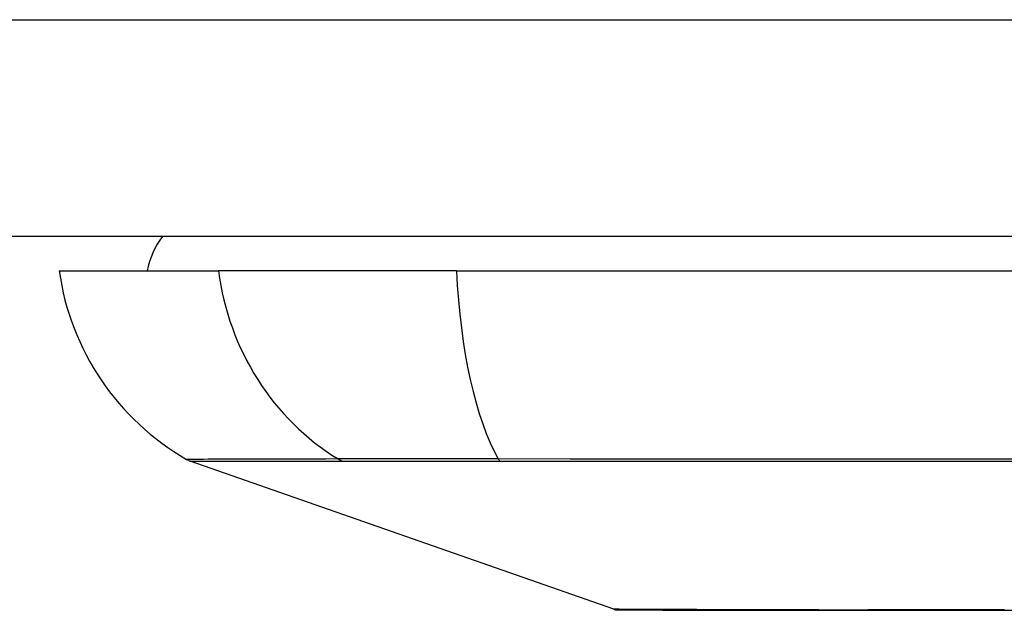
# Model space of a CAD drawing. Header units: inches. Extents: x 28 to 747, y 82 to 346.
# Tile 44 of 246: x 170.293 to 170.743, y 81.828 to 82.098. Entities that reach past the tile are written whole.
import ezdxf

# ---------------------------------------------------------------- set-up
doc = ezdxf.new("R2010")
doc.units = ezdxf.units.IN
doc.header["$MEASUREMENT"] = 0
doc.layers.add('Visible Edges(ANSI)', color=7, linetype='Continuous', lineweight=25)
doc.layers.add('Visible Tangent Edges(ANSI)', color=7, linetype='Continuous', lineweight=25)

msp = doc.modelspace()

# ---------------------------------------------------------------- linework, layer by layer
at = {"layer": 'Visible Edges(ANSI)'}
for p, q in [((172.2465532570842, 81.99854244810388), (100.6415532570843, 81.9985424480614)), ((170.3113170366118, 81.9827944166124), (170.3840794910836, 81.98279441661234)), ((170.4928652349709, 81.98279441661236), (170.3840794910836, 81.98279441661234)), ((170.4928652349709, 81.98279441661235), (171.3502412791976, 81.98279441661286)), ((170.5647444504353, 81.82814993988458), (170.3712092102, 81.89588727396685))]:
    msp.add_line(p, q, dxfattribs=at)
at = {"layer": 'Visible Edges(ANSI)', "flags": 128}
msp.add_lwpolyline([(170.566355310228, 81.82787369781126), (170.5667859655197, 81.8278723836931), (170.56807574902, 81.82786853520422), (170.5702174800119, 81.8278622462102), (170.5731964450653, 81.8278537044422), (170.5770008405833, 81.82784323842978), (170.5816391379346, 81.82783094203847), (170.5871116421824, 81.82781714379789), (170.5934053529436, 81.82780217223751), (170.6005010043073, 81.82778630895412), (170.6083725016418, 81.82776988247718), (170.6169887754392, 81.82775317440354), (170.6263112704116, 81.8277363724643), (170.6363149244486, 81.82771975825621), (170.6470082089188, 81.82770309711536), (170.6583728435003, 81.82769047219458), (170.6703697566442, 81.82768629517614), (170.6829619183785, 81.82769080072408), (170.6961382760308, 81.82770375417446), (170.7098615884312, 81.82772013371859), (170.7240798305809, 81.82773674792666), (170.7387766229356, 81.8277535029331), (170.753965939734, 81.82777016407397)], dxfattribs=at)
at = {"layer": 'Visible Edges(ANSI)'}
for centre, radius, start, end in [((170.3900571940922, 81.97492040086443), 0.0393700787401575, 143.130102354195, 168.4630409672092), ((170.4282946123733, 81.99911234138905), 0.1181102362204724, 187.9412965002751, 240.183114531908), ((170.3744606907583, 81.90517721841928), 0.0098425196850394, 240.1831145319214, 250.7099537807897), ((170.5663701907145, 81.83279491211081), 0.0049212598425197, 250.7099537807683, 269.8268552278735)]:
    msp.add_arc(centre, radius, start, end, dxfattribs=at)
at = {"layer": 'Visible Tangent Edges(ANSI)'}
for p, q in [((100.6415532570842, 82.09754244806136), (172.2465532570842, 82.09754244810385)), ((170.4408286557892, 81.89585166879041), (170.4409973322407, 81.89585115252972)), ((170.5127459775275, 81.89585115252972), (170.5132181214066, 81.89585166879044))]:
    msp.add_line(p, q, dxfattribs=at)
at = {"layer": 'Visible Tangent Edges(ANSI)', "flags": 128}
for points in [[(170.4387352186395, 81.89683983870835), (170.4331745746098, 81.8968154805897), (170.4278031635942, 81.89681247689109), (170.422672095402, 81.89680064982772), (170.4177704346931, 81.89678802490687), (170.4130985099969, 81.89677563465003), (170.4086581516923, 81.89676343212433), (170.4044509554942, 81.89675155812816), (170.4004784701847, 81.89674001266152), (170.3967422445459, 81.89672884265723), (170.3932434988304, 81.89671809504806), (170.3899832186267, 81.8967078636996), (170.3869623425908, 81.89669814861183), (170.3841819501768, 81.89668899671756), (170.381642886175, 81.89668050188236), (170.3793454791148, 81.89667266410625), (170.3772900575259, 81.89666553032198), (170.3754768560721, 81.8966591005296), (170.3739062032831, 81.89665351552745), (170.3725781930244, 81.89664872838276), (170.371492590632, 81.89664478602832), (170.3706489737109, 81.89664168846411), (170.3700469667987, 81.89663948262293), (170.3696861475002, 81.89663812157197), (170.3695661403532, 81.89663769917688)], [(170.3712087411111, 81.89588724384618), (170.3713299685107, 81.8958871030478), (170.371694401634, 81.8958866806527), (170.372302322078, 81.89588597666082), (170.3731541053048, 81.89588503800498), (170.3742501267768, 81.89588381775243), (170.3755907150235, 81.89588236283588), (170.3771760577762, 81.89588072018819), (170.3790058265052, 81.89587893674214), (170.3810795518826, 81.89587696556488), (170.3833968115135, 81.89587490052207), (170.3859572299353, 81.89587274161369), (170.3887601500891, 81.89587053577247), (170.3918045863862, 81.8958683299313), (170.395089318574, 81.89586617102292), (170.3986131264, 81.8958640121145), (170.4023748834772, 81.89586199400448), (170.4063730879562, 81.89586006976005), (170.4106060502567, 81.895858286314), (170.4150719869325, 81.89585669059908), (170.4197691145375, 81.89585523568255), (170.4246955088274, 81.89585401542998), (170.4298465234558, 81.89585302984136), (170.435194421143, 81.8958522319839), (170.4408286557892, 81.89585166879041)], [(170.5119693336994, 81.89683983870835), (170.5077745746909, 81.89685129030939), (170.5036409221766, 81.89686152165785), (170.4995741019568, 81.89687057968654), (170.4955799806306, 81.89687851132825), (170.4916642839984, 81.89688536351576), (170.4878330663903, 81.89689127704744), (170.4840917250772, 81.8968962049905), (170.4804452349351, 81.89690019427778), (170.476898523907, 81.89690329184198), (170.4734564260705, 81.89690545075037), (170.4701239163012, 81.89690676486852), (170.4669058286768, 81.89690718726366), (170.4638071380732, 81.89690671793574), (170.4608328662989, 81.89690540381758), (170.4579876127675, 81.89690329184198), (170.4552747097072, 81.89690028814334), (170.4526975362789, 81.89689639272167), (170.4502594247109, 81.8968915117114), (170.4479635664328, 81.89688564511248), (170.4458133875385, 81.8968786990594), (170.4438121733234, 81.8968707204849), (170.44196316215, 81.89686161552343), (170.4402697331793, 81.89685133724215), (170.4387352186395, 81.89683983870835)], [(170.4409973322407, 81.89585115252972), (170.442539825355, 81.89585101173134), (170.4442326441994, 81.89585101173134), (170.4460728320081, 81.89585110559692), (170.4480573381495, 81.8958512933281), (170.4501832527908, 81.89585152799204), (170.4524475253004, 81.89585180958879), (170.4548472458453, 81.89585213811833), (170.4573794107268, 81.89585241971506), (170.4600410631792, 81.89585265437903), (170.462829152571, 81.8958528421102), (170.4657406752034, 81.8958529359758), (170.4687713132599, 81.89585298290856), (170.4719163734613, 81.8958529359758), (170.4751713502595, 81.8958527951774), (170.4785317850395, 81.89585265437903), (170.4819930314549, 81.89585246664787), (170.4855506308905, 81.89585223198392), (170.4892000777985, 81.89585199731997), (170.4929367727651, 81.89585171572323), (170.496755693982, 81.89585143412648), (170.5006513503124, 81.89585119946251), (170.5046184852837, 81.89585105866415), (170.5086517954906, 81.89585101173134), (170.5127459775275, 81.89585115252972)], [(171.2981885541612, 81.89681242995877), (171.264884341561, 81.89678793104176), (171.2312589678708, 81.89676329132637), (171.1973510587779, 81.89673982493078), (171.163199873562, 81.89671790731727), (171.1288458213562, 81.89669791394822), (171.0943297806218, 81.89668026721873), (171.0596931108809, 81.89666529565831), (171.0249771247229, 81.89665332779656), (170.9902333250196, 81.89664464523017), (170.9554969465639, 81.89663938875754), (170.9207702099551, 81.89663769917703), (170.8860547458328, 81.89663952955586), (170.8513513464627, 81.8966450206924), (170.8166903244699, 81.89665389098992), (170.7821118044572, 81.89666590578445), (170.7476559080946, 81.89668083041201), (170.7133625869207, 81.89669843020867), (170.6792372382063, 81.89671832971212), (170.6452936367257, 81.8967401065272), (170.6115714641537, 81.89676347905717), (170.5780941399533, 81.89678802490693), (170.5448850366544, 81.89681341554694), (170.5119693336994, 81.89683983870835)], [(170.5132181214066, 81.89585166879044), (170.5460066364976, 81.8958530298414), (170.5790929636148, 81.89585523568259), (170.6124518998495, 81.89585828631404), (170.6460605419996, 81.89586199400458), (170.6798951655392, 81.89586612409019), (170.7139160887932, 81.89587048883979), (170.7481098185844, 81.89587475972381), (170.7824700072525, 81.89587879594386), (170.8169560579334, 81.89588222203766), (170.8515271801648, 81.89588494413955), (170.8861426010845, 81.89588668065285), (170.9207712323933, 81.89588724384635), (170.9554111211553, 81.89588668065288), (170.9900595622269, 81.895885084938), (171.0247132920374, 81.89588245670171), (171.0593363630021, 81.8958789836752), (171.0938766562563, 81.89587494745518), (171.1282922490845, 81.89587058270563), (171.1625415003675, 81.89586617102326), (171.1965833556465, 81.89586204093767), (171.2303773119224, 81.8958583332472), (171.2638843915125, 81.89585528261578), (171.2970598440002, 81.89585302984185)], [(170.6480939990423, 81.82784535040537), (170.6415784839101, 81.82786130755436), (170.6352938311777, 81.82787773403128), (170.6292450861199, 81.82789444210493), (170.6234373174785, 81.82791138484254), (170.617875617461, 81.82792846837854), (170.6125650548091, 81.82794564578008), (170.6075106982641, 81.82796272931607), (170.6027176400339, 81.82797971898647), (170.5981909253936, 81.82799647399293), (170.5939356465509, 81.82801290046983), (170.5899568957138, 81.82802895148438), (170.5862597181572, 81.82804453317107), (170.5828491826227, 81.82805955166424), (170.5797288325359, 81.82807377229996), (170.5768995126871, 81.82808705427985), (170.5743625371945, 81.82809930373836), (170.5721191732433, 81.82811042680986), (170.5701707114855, 81.8281203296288), (170.5685184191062, 81.82812891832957), (170.5671635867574, 81.82813619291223), (170.566107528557, 81.82814201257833), (170.5653514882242, 81.82814628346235), (170.564896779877, 81.82814895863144), (170.5647446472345, 81.82814989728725)], [(170.6926802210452, 81.8278453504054), (170.6906728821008, 81.82784150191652), (170.6886777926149, 81.82783798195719), (170.6866950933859, 81.82783479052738), (170.6847248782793, 81.82783192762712), (170.6827672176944, 81.8278293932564), (170.6808222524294, 81.827827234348), (170.6788900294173, 81.82782540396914), (170.6769707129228, 81.82782390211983), (170.6750643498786, 81.82782268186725), (170.6731710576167, 81.82782188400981), (170.6712909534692, 81.8278213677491), (170.6694241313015, 81.82782118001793), (170.6675706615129, 81.8278213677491), (170.6657306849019, 81.82782183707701), (170.6639042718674, 81.82782268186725), (170.6620915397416, 81.82782385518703), (170.6602925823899, 81.82782535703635), (170.6585074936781, 81.827827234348), (170.656736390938, 81.8278293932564), (170.6549793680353, 81.82783192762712), (170.6532364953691, 81.82783474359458), (170.6515079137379, 81.82783793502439), (170.6497937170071, 81.82784145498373), (170.6480939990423, 81.82784535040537)], [(170.7432947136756, 81.8279448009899), (170.7257185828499, 81.82791082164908), (170.7088361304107, 81.82787754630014), (170.6926802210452, 81.8278453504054)]]:
    msp.add_lwpolyline(points, dxfattribs=at)
at = {"layer": 'Visible Tangent Edges(ANSI)'}
for centre, major_axis, ratio, start_param, end_param in [((170.4945057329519, 81.99911234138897), (4.21e-14, 0.1181102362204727), 0.943994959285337, 1.70939809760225, 2.617757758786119), ((170.5314631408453, 81.99911234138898), (5.75e-14, -0.118110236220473), 0.3299598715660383, 4.850990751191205, 5.759350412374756), ((170.4433827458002, 81.9053625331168), (7.83164027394e-05, -0.0098422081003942), 0.9454627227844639, 5.751833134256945, 6.015540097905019), ((170.5135938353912, 81.9053625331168), (-2.69814242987e-05, -0.0098424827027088), 0.3257200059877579, 5.760249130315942, 6.023956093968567)]:
    msp.add_ellipse(centre, major_axis=major_axis, ratio=ratio, start_param=start_param, end_param=end_param, dxfattribs=at)

doc.saveas('drawing.dxf')
